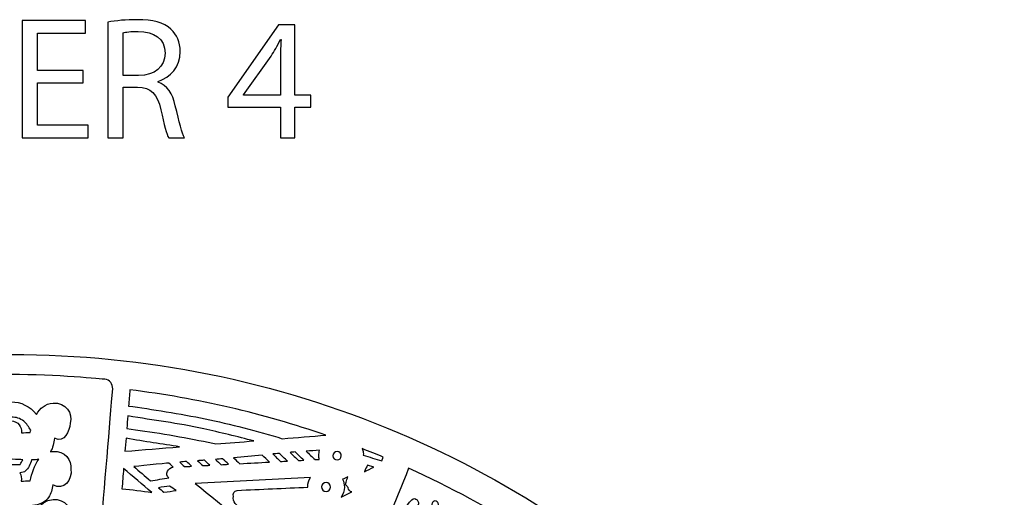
# Model space of a CAD drawing. Header units: millimetres. Extents: x -482 to 545, y -423 to 387.
# Tile 85 of 256: x -336 to -193, y -97 to -28. Entities that reach past the tile are written whole.
import ezdxf

# ---------------------------------------------------------------- set-up
doc = ezdxf.new("R2010")
doc.units = ezdxf.units.MM
doc.header["$MEASUREMENT"] = 0
doc.layers.add('Layer 1', color=7, linetype='Continuous')

msp = doc.modelspace()

# ---------------------------------------------------------------- linework, layer by layer
at = {"layer": 'Layer 1'}
for points, knots in [([(-327.0588, -36.8733), (-327.0588, -36.8733), (-333.7143, -36.8733), (-333.7143, -36.8733), (-333.7143, -36.8733), (-333.7143, -36.8733), (-333.7143, -43.0462), (-333.7143, -43.0462), (-333.7143, -43.0462), (-333.7143, -43.0462), (-326.2968, -43.0462), (-326.2968, -43.0462), (-326.2968, -43.0462), (-326.2968, -43.0462), (-326.2968, -44.9004), (-326.2968, -44.9004), (-326.2968, -44.9004), (-326.2968, -44.9004), (-335.9241, -44.9004), (-335.9241, -44.9004), (-335.9241, -44.9004), (-335.9241, -44.9004), (-335.9241, -27.7799), (-335.9241, -27.7799), (-335.9241, -27.7799), (-335.9241, -27.7799), (-326.6778, -27.7799), (-326.6778, -27.7799), (-326.6778, -27.7799), (-326.6778, -27.7799), (-326.6778, -29.6341), (-326.6778, -29.6341), (-326.6778, -29.6341), (-326.6778, -29.6341), (-333.7143, -29.6341), (-333.7143, -29.6341), (-333.7143, -29.6341), (-333.7143, -29.6341), (-333.7143, -35.0445), (-333.7143, -35.0445), (-333.7143, -35.0445), (-333.7143, -35.0445), (-327.0588, -35.0445), (-327.0588, -35.0445), (-327.0588, -35.0445), (-327.0588, -35.0445), (-327.0588, -36.8733), (-327.0588, -36.8733)], [0, 0, 0, 0, 0.07692308, 0.07692308, 0.07692308, 0.07692308, 0.15384615, 0.15384615, 0.15384615, 0.15384615, 0.23076923, 0.23076923, 0.23076923, 0.23076923, 0.30769231, 0.30769231, 0.30769231, 0.30769231, 0.38461538, 0.38461538, 0.38461538, 0.38461538, 0.46153846, 0.46153846, 0.46153846, 0.46153846, 0.53846154, 0.53846154, 0.53846154, 0.53846154, 0.61538462, 0.61538462, 0.61538462, 0.61538462, 0.69230769, 0.69230769, 0.69230769, 0.69230769, 0.76923077, 0.76923077, 0.76923077, 0.76923077, 0.84615385, 0.84615385, 0.84615385, 0.84615385, 1, 1, 1, 1]), ([(-323.4276, -28.0083), (-322.31, -27.7797), (-320.7098, -27.6527), (-319.1854, -27.6527), (-319.1854, -27.6527), (-316.8229, -27.6527), (-315.2989, -28.0841), (-314.2321, -29.0497), (-314.2321, -29.0497), (-313.3685, -29.8117), (-312.8859, -30.9801), (-312.8859, -32.3008), (-312.8859, -32.3008), (-312.8859, -34.5617), (-314.3083, -36.0607), (-316.1117, -36.6699), (-316.1117, -36.6699), (-316.1117, -36.6699), (-316.1117, -36.7465), (-316.1117, -36.7465), (-316.1117, -36.7465), (-314.7909, -37.2037), (-314.0035, -38.4229), (-313.5971, -40.2012), (-313.5971, -40.2012), (-313.0383, -42.5888), (-312.6319, -44.2402), (-312.2763, -44.9002), (-312.2763, -44.9002), (-312.2763, -44.9002), (-314.5623, -44.9002), (-314.5623, -44.9002), (-314.5623, -44.9002), (-314.8417, -44.418), (-315.2227, -42.9444), (-315.7056, -40.8112), (-315.7056, -40.8112), (-316.2133, -38.4483), (-317.128, -37.5596), (-319.1346, -37.4831), (-319.1346, -37.4831), (-319.1346, -37.4831), (-321.2178, -37.4831), (-321.2178, -37.4831), (-321.2178, -37.4831), (-321.2178, -37.4831), (-321.2178, -44.9002), (-321.2178, -44.9002), (-321.2178, -44.9002), (-321.2178, -44.9002), (-323.4276, -44.9002), (-323.4276, -44.9002), (-323.4276, -44.9002), (-323.4276, -44.9002), (-323.4276, -28.0083), (-323.4276, -28.0083)], [0, 0, 0, 0, 0.06666667, 0.06666667, 0.06666667, 0.06666667, 0.13333333, 0.13333333, 0.13333333, 0.13333333, 0.2, 0.2, 0.2, 0.2, 0.26666667, 0.26666667, 0.26666667, 0.26666667, 0.33333333, 0.33333333, 0.33333333, 0.33333333, 0.4, 0.4, 0.4, 0.4, 0.46666667, 0.46666667, 0.46666667, 0.46666667, 0.53333333, 0.53333333, 0.53333333, 0.53333333, 0.6, 0.6, 0.6, 0.6, 0.66666667, 0.66666667, 0.66666667, 0.66666667, 0.73333333, 0.73333333, 0.73333333, 0.73333333, 0.8, 0.8, 0.8, 0.8, 0.86666667, 0.86666667, 0.86666667, 0.86666667, 1, 1, 1, 1]), ([(-298.2559, -44.9004), (-298.2559, -44.9004), (-298.2559, -40.4046), (-298.2559, -40.4046), (-298.2559, -40.4046), (-298.2559, -40.4046), (-305.9277, -40.4046), (-305.9277, -40.4046), (-305.9277, -40.4046), (-305.9277, -40.4046), (-305.9277, -38.9311), (-305.9277, -38.9311), (-305.9277, -38.9311), (-305.9277, -38.9311), (-298.5607, -28.3891), (-298.5607, -28.3891), (-298.5607, -28.3891), (-298.5607, -28.3891), (-296.1473, -28.3891), (-296.1473, -28.3891), (-296.1473, -28.3891), (-296.1473, -28.3891), (-296.1473, -38.6517), (-296.1473, -38.6517), (-296.1473, -38.6517), (-296.1473, -38.6517), (-293.8359, -38.6517), (-293.8359, -38.6517), (-293.8359, -38.6517), (-293.8359, -38.6517), (-293.8359, -40.4046), (-293.8359, -40.4046), (-293.8359, -40.4046), (-293.8359, -40.4046), (-296.1473, -40.4046), (-296.1473, -40.4046), (-296.1473, -40.4046), (-296.1473, -40.4046), (-296.1473, -44.9004), (-296.1473, -44.9004), (-296.1473, -44.9004), (-296.1473, -44.9004), (-298.2559, -44.9004), (-298.2559, -44.9004)], [0, 0, 0, 0, 0.08333333, 0.08333333, 0.08333333, 0.08333333, 0.16666667, 0.16666667, 0.16666667, 0.16666667, 0.25, 0.25, 0.25, 0.25, 0.33333333, 0.33333333, 0.33333333, 0.33333333, 0.41666667, 0.41666667, 0.41666667, 0.41666667, 0.5, 0.5, 0.5, 0.5, 0.58333333, 0.58333333, 0.58333333, 0.58333333, 0.66666667, 0.66666667, 0.66666667, 0.66666667, 0.75, 0.75, 0.75, 0.75, 0.83333333, 0.83333333, 0.83333333, 0.83333333, 1, 1, 1, 1]), ([(-321.2178, -35.8067), (-321.2178, -35.8067), (-318.9568, -35.8067), (-318.9568, -35.8067), (-318.9568, -35.8067), (-316.5946, -35.8067), (-315.0957, -34.5109), (-315.0957, -32.5551), (-315.0957, -32.5551), (-315.0957, -30.3451), (-316.6962, -29.3799), (-319.033, -29.3545), (-319.033, -29.3545), (-320.1002, -29.3545), (-320.8622, -29.4561), (-321.2178, -29.5577), (-321.2178, -29.5577), (-321.2178, -29.5577), (-321.2178, -35.8067), (-321.2178, -35.8067)], [0, 0, 0, 0, 0.16666667, 0.16666667, 0.16666667, 0.16666667, 0.33333333, 0.33333333, 0.33333333, 0.33333333, 0.5, 0.5, 0.5, 0.5, 0.66666667, 0.66666667, 0.66666667, 0.66666667, 1, 1, 1, 1]), ([(-298.2559, -38.6517), (-298.2559, -38.6517), (-298.2559, -33.1395), (-298.2559, -33.1395), (-298.2559, -33.1395), (-298.2559, -32.2756), (-298.2305, -31.4124), (-298.1797, -30.5481), (-298.1797, -30.5481), (-298.1797, -30.5481), (-298.2559, -30.5481), (-298.2559, -30.5481), (-298.2559, -30.5481), (-298.7639, -31.5137), (-299.1706, -32.2248), (-299.6278, -32.9868), (-299.6278, -32.9868), (-299.6278, -32.9868), (-303.6668, -38.6005), (-303.6668, -38.6005), (-303.6668, -38.6005), (-303.6668, -38.6005), (-303.6668, -38.6517), (-303.6668, -38.6517), (-303.6668, -38.6517), (-303.6668, -38.6517), (-298.2559, -38.6517), (-298.2559, -38.6517)], [0, 0, 0, 0, 0.125, 0.125, 0.125, 0.125, 0.25, 0.25, 0.25, 0.25, 0.375, 0.375, 0.375, 0.375, 0.5, 0.5, 0.5, 0.5, 0.625, 0.625, 0.625, 0.625, 0.75, 0.75, 0.75, 0.75, 1, 1, 1, 1]), ([(-204.0877, -164.9185), (-211.3799, -147.6772), (-221.82, -132.1927), (-235.1166, -118.8958), (-235.1166, -118.8958), (-248.4135, -105.5989), (-263.898, -95.1591), (-281.1393, -87.8665), (-281.1393, -87.8665), (-298.9902, -80.3164), (-317.9523, -76.488), (-337.498, -76.488), (-337.498, -76.488), (-357.0444, -76.488), (-376.0062, -80.3164), (-393.8567, -87.8665), (-393.8567, -87.8665), (-411.0984, -95.1591), (-426.5825, -105.5989), (-439.8797, -118.8958), (-439.8797, -118.8958), (-453.1766, -132.1927), (-463.6164, -147.6772), (-470.9087, -164.9185), (-470.9087, -164.9185), (-478.4592, -182.7694), (-482.2875, -201.7312), (-482.2875, -221.2772), (-482.2875, -221.2772), (-482.2875, -240.8236), (-478.4592, -259.7854), (-470.9087, -277.6359), (-470.9087, -277.6359), (-463.6164, -294.8776), (-453.1766, -310.3617), (-439.8797, -323.659), (-439.8797, -323.659), (-428.2667, -335.2717), (-414.9842, -344.7025), (-400.3214, -351.7633), (-400.3214, -351.7633), (-400.3214, -351.7637), (-400.3217, -351.7644), (-400.3217, -351.7648), (-400.3217, -351.7648), (-400.2984, -351.7757), (-400.2752, -351.7863), (-400.2522, -351.7972), (-400.2522, -351.7972), (-400.2201, -351.8127), (-400.1887, -351.829), (-400.1566, -351.8445), (-400.1566, -351.8445), (-400.1566, -351.8445), (-400.1559, -351.8431), (-400.1559, -351.8431), (-400.1559, -351.8431), (-399.6303, -352.0957), (-399.1039, -352.3468), (-398.5744, -352.5931), (-398.5744, -352.5931), (-398.742, -352.7423), (-398.9141, -352.863), (-399.0485, -352.9335), (-399.0485, -352.9335), (-399.9792, -353.4246), (-398.4344, -354.5168), (-397.272, -354.0335), (-397.272, -354.0335), (-396.9559, -353.9022), (-396.6962, -353.7361), (-396.4743, -353.5481), (-396.4743, -353.5481), (-396.0951, -353.7174), (-395.7159, -353.8864), (-395.3352, -354.0525), (-395.3352, -354.0525), (-395.4929, -354.1809), (-395.6538, -354.3002), (-395.8167, -354.4057), (-395.8167, -354.4057), (-397.103, -355.2375), (-395.925, -356.4602), (-394.6325, -355.6238), (-394.6325, -355.6238), (-394.2282, -355.3627), (-393.8606, -355.0999), (-393.529, -354.8248), (-393.529, -354.8248), (-393.0862, -355.0107), (-392.6428, -355.1948), (-392.1987, -355.3765), (-392.1987, -355.3765), (-393.5089, -356.1318), (-392.8319, -357.7863), (-391.2483, -356.9947), (-391.2483, -356.9947), (-390.7815, -356.7612), (-390.3956, -356.505), (-390.0693, -356.2253), (-390.0693, -356.2253), (-389.6731, -356.3802), (-389.2762, -356.5329), (-388.879, -356.6839), (-388.879, -356.6839), (-388.9933, -356.7809), (-389.1108, -356.8747), (-389.235, -356.9608), (-389.235, -356.9608), (-390.7237, -357.9927), (-390.2175, -359.3188), (-388.7961, -358.7406), (-388.7961, -358.7406), (-388.0214, -358.4256), (-387.3508, -357.9899), (-386.787, -357.4614), (-386.787, -357.4614), (-385.6024, -357.8907), (-384.4136, -358.3046), (-383.2201, -358.7021), (-383.2201, -358.7021), (-382.735, -359.7185), (-382.0242, -360.5884), (-380.9877, -361.174), (-380.9877, -361.174), (-379.4352, -362.0511), (-377.5171, -362.2327), (-375.7772, -362.4359), (-375.7772, -362.4359), (-373.7868, -362.6684), (-372.3189, -362.7869), (-370.3935, -362.7136), (-370.3935, -362.7136), (-370.5286, -362.825), (-370.6669, -362.9386), (-370.8133, -363.0582), (-370.8133, -363.0582), (-371.2017, -363.3754), (-370.978, -363.8643), (-370.2845, -363.5934), (-370.2845, -363.5934), (-369.3507, -363.2293), (-368.4867, -362.831), (-367.6735, -362.3724), (-367.6735, -362.3724), (-366.8498, -362.5453), (-365.9742, -362.5873), (-365.1237, -362.5689), (-365.1237, -362.5689), (-365.8416, -363.115), (-366.6639, -363.5976), (-367.6492, -363.9889), (-367.6492, -363.9889), (-368.1015, -364.1688), (-367.9565, -364.6327), (-367.5264, -364.5748), (-367.5264, -364.5748), (-366.5044, -364.4369), (-365.4955, -364.1914), (-364.5384, -363.8407), (-364.5384, -363.8407), (-363.7729, -364.0121), (-362.9594, -364.0672), (-362.16, -364.0619), (-362.16, -364.0619), (-362.6994, -364.3282), (-363.3397, -364.5914), (-364.1288, -364.8722), (-364.1288, -364.8722), (-364.4386, -364.99), (-364.3469, -365.4963), (-363.9909, -365.4501), (-363.9909, -365.4501), (-362.1988, -365.2179), (-360.4818, -365.1432), (-358.974, -364.4849), (-358.974, -364.4849), (-358.5197, -364.553), (-358.0642, -364.6172), (-357.6091, -364.6803), (-357.6091, -364.6803), (-357.9125, -364.9357), (-358.2195, -365.1781), (-358.5239, -365.4039), (-358.5239, -365.4039), (-358.997, -365.7545), (-358.8654, -366.4975), (-358.1916, -366.5384), (-358.1916, -366.5384), (-356.7777, -366.6234), (-349.7898, -367.8909), (-346.3037, -367.9234), (-346.3037, -367.9234), (-346.3058, -368.2257), (-346.0126, -368.5189), (-345.7057, -368.2966), (-345.7057, -368.2966), (-345.2774, -368.0003), (-344.8947, -367.6994), (-344.5377, -367.3903), (-344.5377, -367.3903), (-344.3197, -367.408), (-344.1016, -367.427), (-343.8833, -367.4433), (-343.8833, -367.4433), (-343.9835, -367.536), (-344.0844, -367.6288), (-344.1895, -367.7227), (-344.1895, -367.7227), (-344.5909, -368.0821), (-343.9986, -368.6706), (-343.5989, -368.3132), (-343.5989, -368.3132), (-343.3008, -368.0465), (-343.0232, -367.7837), (-342.7597, -367.5177), (-342.7597, -367.5177), (-342.53, -367.5318), (-342.3011, -367.5452), (-342.0714, -367.5576), (-342.0714, -367.5576), (-342.1744, -367.65), (-342.281, -367.7389), (-342.3921, -367.825), (-342.3921, -367.825), (-342.8165, -368.1538), (-342.2213, -368.7404), (-341.8015, -368.4155), (-341.8015, -368.4155), (-341.49, -368.1742), (-341.2106, -367.9029), (-340.957, -367.6119), (-340.957, -367.6119), (-340.8208, -367.6172), (-340.6843, -367.6211), (-340.5481, -367.6264), (-340.5481, -367.6264), (-340.6109, -367.705), (-340.6744, -367.784), (-340.7411, -367.861), (-340.7411, -367.861), (-341.0914, -368.2656), (-340.503, -368.8583), (-340.1505, -368.4511), (-340.1505, -368.4511), (-339.9332, -368.2003), (-339.7438, -367.9354), (-339.5734, -367.6613), (-339.5734, -367.6613), (-338.187, -367.698), (-336.8002, -367.7029), (-335.4138, -367.6754), (-335.4138, -367.6754), (-335.2455, -367.9446), (-335.0596, -368.2046), (-334.8458, -368.4511), (-334.8458, -368.4511), (-334.4934, -368.8583), (-333.905, -368.2656), (-334.2553, -367.861), (-334.2553, -367.861), (-334.3166, -367.79), (-334.3745, -367.7174), (-334.4324, -367.6451), (-334.4324, -367.6451), (-334.2955, -367.6412), (-334.1586, -367.6369), (-334.0217, -367.632), (-334.0217, -367.632), (-333.7727, -367.9156), (-333.4989, -368.1799), (-333.1948, -368.4155), (-333.1948, -368.4155), (-332.775, -368.7404), (-332.1799, -368.1538), (-332.6043, -367.825), (-332.6043, -367.825), (-332.7034, -367.7481), (-332.7986, -367.668), (-332.8914, -367.5858), (-332.8914, -367.5858), (-332.6632, -367.5748), (-332.4353, -367.5607), (-332.207, -367.548), (-332.207, -367.548), (-331.9527, -367.8038), (-331.6842, -368.0564), (-331.3971, -368.3132), (-331.3971, -368.3132), (-330.9977, -368.6706), (-330.405, -368.0821), (-330.8069, -367.7227), (-330.8069, -367.7227), (-330.8979, -367.6415), (-330.9847, -367.5607), (-331.0718, -367.4807), (-331.0718, -367.4807), (-330.8531, -367.4655), (-330.6343, -367.4457), (-330.4153, -367.4288), (-330.4153, -367.4288), (-330.0706, -367.7244), (-329.7013, -368.0126), (-329.2906, -368.2966), (-329.2906, -368.2966), (-328.9837, -368.5189), (-328.6905, -368.2257), (-328.6923, -367.9234), (-328.6923, -367.9234), (-325.2065, -367.8909), (-318.2187, -366.6234), (-316.8048, -366.5384), (-316.8048, -366.5384), (-316.1306, -366.4975), (-315.9994, -365.7545), (-316.4724, -365.4039), (-316.4724, -365.4039), (-316.7769, -365.1781), (-317.0838, -364.9357), (-317.3872, -364.6803), (-317.3872, -364.6803), (-316.9318, -364.6172), (-316.4767, -364.553), (-316.0223, -364.4849), (-316.0223, -364.4849), (-314.5142, -365.1432), (-312.7976, -365.2179), (-311.0051, -365.4501), (-311.0051, -365.4501), (-310.6495, -365.4963), (-310.5578, -364.99), (-310.8675, -364.8722), (-310.8675, -364.8722), (-311.6567, -364.5914), (-312.297, -364.3282), (-312.836, -364.0619), (-312.836, -364.0619), (-312.037, -364.0672), (-311.2231, -364.0121), (-310.4579, -363.8407), (-310.4579, -363.8407), (-309.5008, -364.1914), (-308.4919, -364.4369), (-307.4699, -364.5748), (-307.4699, -364.5748), (-307.0399, -364.6327), (-306.8945, -364.1688), (-307.3471, -363.9889), (-307.3471, -363.9889), (-308.3324, -363.5976), (-309.1548, -363.115), (-309.8727, -362.5689), (-309.8727, -362.5689), (-309.0218, -362.5873), (-308.1465, -362.5453), (-307.3228, -362.3724), (-307.3228, -362.3724), (-306.5096, -362.831), (-305.6453, -363.2293), (-304.7119, -363.5934), (-304.7119, -363.5934), (-304.018, -363.8643), (-303.7943, -363.3754), (-304.1831, -363.0582), (-304.1831, -363.0582), (-304.3291, -362.9386), (-304.4678, -362.825), (-304.6029, -362.7136), (-304.6029, -362.7136), (-302.6774, -362.7869), (-301.2095, -362.6684), (-299.2191, -362.4359), (-299.2191, -362.4359), (-297.4792, -362.2327), (-295.5608, -362.0511), (-294.0083, -361.174), (-294.0083, -361.174), (-292.9721, -360.5884), (-292.2609, -359.7185), (-291.7759, -358.7021), (-291.7759, -358.7021), (-290.5828, -358.3046), (-289.3936, -357.8907), (-288.2093, -357.4614), (-288.2093, -357.4614), (-287.6452, -357.9899), (-286.9749, -358.4256), (-286.2002, -358.7406), (-286.2002, -358.7406), (-284.7785, -359.3188), (-284.2726, -357.9927), (-285.7617, -356.9608), (-285.7617, -356.9608), (-285.8855, -356.8747), (-286.003, -356.7809), (-286.117, -356.6839), (-286.117, -356.6839), (-285.7197, -356.5329), (-285.3229, -356.3802), (-284.9267, -356.2253), (-284.9267, -356.2253), (-284.6004, -356.505), (-284.2148, -356.7612), (-283.7481, -356.9947), (-283.7481, -356.9947), (-282.1641, -357.7863), (-281.4871, -356.1318), (-282.7977, -355.3765), (-282.7977, -355.3765), (-282.3532, -355.1948), (-281.9104, -355.0107), (-281.4674, -354.8248), (-281.4674, -354.8248), (-281.1354, -355.0999), (-280.7678, -355.3627), (-280.3639, -355.6238), (-280.3639, -355.6238), (-279.0709, -356.4602), (-277.8934, -355.2375), (-279.1792, -354.4057), (-279.1792, -354.4057), (-279.3422, -354.3002), (-279.5034, -354.1809), (-279.6615, -354.0525), (-279.6615, -354.0525), (-279.2801, -353.8864), (-278.9009, -353.7174), (-278.522, -353.5481), (-278.522, -353.5481), (-278.2998, -353.7361), (-278.0401, -353.9022), (-277.7244, -354.0335), (-277.7244, -354.0335), (-276.5616, -354.5168), (-275.0168, -353.4246), (-275.9478, -352.9335), (-275.9478, -352.9335), (-276.0819, -352.863), (-276.254, -352.7423), (-276.4219, -352.5931), (-276.4219, -352.5931), (-261.0652, -345.4479), (-247.1894, -335.7314), (-235.1166, -323.659), (-235.1166, -323.659), (-221.82, -310.3617), (-211.3799, -294.8776), (-204.0877, -277.6359), (-204.0877, -277.6359), (-196.5372, -259.7854), (-192.7088, -240.8236), (-192.7088, -221.2772), (-192.7088, -221.2772), (-192.7088, -201.7312), (-196.5372, -182.7694), (-204.0877, -164.9185)], [0, 0, 0, 0, 0.00869565, 0.00869565, 0.00869565, 0.00869565, 0.0173913, 0.0173913, 0.0173913, 0.0173913, 0.02608696, 0.02608696, 0.02608696, 0.02608696, 0.03478261, 0.03478261, 0.03478261, 0.03478261, 0.04347826, 0.04347826, 0.04347826, 0.04347826, 0.05217391, 0.05217391, 0.05217391, 0.05217391, 0.06086957, 0.06086957, 0.06086957, 0.06086957, 0.06956522, 0.06956522, 0.06956522, 0.06956522, 0.07826087, 0.07826087, 0.07826087, 0.07826087, 0.08695652, 0.08695652, 0.08695652, 0.08695652, 0.09565217, 0.09565217, 0.09565217, 0.09565217, 0.10434783, 0.10434783, 0.10434783, 0.10434783, 0.11304348, 0.11304348, 0.11304348, 0.11304348, 0.12173913, 0.12173913, 0.12173913, 0.12173913, 0.13043478, 0.13043478, 0.13043478, 0.13043478, 0.13913043, 0.13913043, 0.13913043, 0.13913043, 0.14782609, 0.14782609, 0.14782609, 0.14782609, 0.15652174, 0.15652174, 0.15652174, 0.15652174, 0.16521739, 0.16521739, 0.16521739, 0.16521739, 0.17391304, 0.17391304, 0.17391304, 0.17391304, 0.1826087, 0.1826087, 0.1826087, 0.1826087, 0.19130435, 0.19130435, 0.19130435, 0.19130435, 0.2, 0.2, 0.2, 0.2, 0.20869565, 0.20869565, 0.20869565, 0.20869565, 0.2173913, 0.2173913, 0.2173913, 0.2173913, 0.22608696, 0.22608696, 0.22608696, 0.22608696, 0.23478261, 0.23478261, 0.23478261, 0.23478261, 0.24347826, 0.24347826, 0.24347826, 0.24347826, 0.25217391, 0.25217391, 0.25217391, 0.25217391, 0.26086957, 0.26086957, 0.26086957, 0.26086957, 0.26956522, 0.26956522, 0.26956522, 0.26956522, 0.27826087, 0.27826087, 0.27826087, 0.27826087, 0.28695652, 0.28695652, 0.28695652, 0.28695652, 0.29565217, 0.29565217, 0.29565217, 0.29565217, 0.30434783, 0.30434783, 0.30434783, 0.30434783, 0.31304348, 0.31304348, 0.31304348, 0.31304348, 0.32173913, 0.32173913, 0.32173913, 0.32173913, 0.33043478, 0.33043478, 0.33043478, 0.33043478, 0.33913043, 0.33913043, 0.33913043, 0.33913043, 0.34782609, 0.34782609, 0.34782609, 0.34782609, 0.35652174, 0.35652174, 0.35652174, 0.35652174, 0.36521739, 0.36521739, 0.36521739, 0.36521739, 0.37391304, 0.37391304, 0.37391304, 0.37391304, 0.3826087, 0.3826087, 0.3826087, 0.3826087, 0.39130435, 0.39130435, 0.39130435, 0.39130435, 0.4, 0.4, 0.4, 0.4, 0.40869565, 0.40869565, 0.40869565, 0.40869565, 0.4173913, 0.4173913, 0.4173913, 0.4173913, 0.42608696, 0.42608696, 0.42608696, 0.42608696, 0.43478261, 0.43478261, 0.43478261, 0.43478261, 0.44347826, 0.44347826, 0.44347826, 0.44347826, 0.45217391, 0.45217391, 0.45217391, 0.45217391, 0.46086957, 0.46086957, 0.46086957, 0.46086957, 0.46956522, 0.46956522, 0.46956522, 0.46956522, 0.47826087, 0.47826087, 0.47826087, 0.47826087, 0.48695652, 0.48695652, 0.48695652, 0.48695652, 0.49565217, 0.49565217, 0.49565217, 0.49565217, 0.50434783, 0.50434783, 0.50434783, 0.50434783, 0.51304348, 0.51304348, 0.51304348, 0.51304348, 0.52173913, 0.52173913, 0.52173913, 0.52173913, 0.53043478, 0.53043478, 0.53043478, 0.53043478, 0.53913043, 0.53913043, 0.53913043, 0.53913043, 0.54782609, 0.54782609, 0.54782609, 0.54782609, 0.55652174, 0.55652174, 0.55652174, 0.55652174, 0.56521739, 0.56521739, 0.56521739, 0.56521739, 0.57391304, 0.57391304, 0.57391304, 0.57391304, 0.5826087, 0.5826087, 0.5826087, 0.5826087, 0.59130435, 0.59130435, 0.59130435, 0.59130435, 0.6, 0.6, 0.6, 0.6, 0.60869565, 0.60869565, 0.60869565, 0.60869565, 0.6173913, 0.6173913, 0.6173913, 0.6173913, 0.62608696, 0.62608696, 0.62608696, 0.62608696, 0.63478261, 0.63478261, 0.63478261, 0.63478261, 0.64347826, 0.64347826, 0.64347826, 0.64347826, 0.65217391, 0.65217391, 0.65217391, 0.65217391, 0.66086957, 0.66086957, 0.66086957, 0.66086957, 0.66956522, 0.66956522, 0.66956522, 0.66956522, 0.67826087, 0.67826087, 0.67826087, 0.67826087, 0.68695652, 0.68695652, 0.68695652, 0.68695652, 0.69565217, 0.69565217, 0.69565217, 0.69565217, 0.70434783, 0.70434783, 0.70434783, 0.70434783, 0.71304348, 0.71304348, 0.71304348, 0.71304348, 0.72173913, 0.72173913, 0.72173913, 0.72173913, 0.73043478, 0.73043478, 0.73043478, 0.73043478, 0.73913043, 0.73913043, 0.73913043, 0.73913043, 0.74782609, 0.74782609, 0.74782609, 0.74782609, 0.75652174, 0.75652174, 0.75652174, 0.75652174, 0.76521739, 0.76521739, 0.76521739, 0.76521739, 0.77391304, 0.77391304, 0.77391304, 0.77391304, 0.7826087, 0.7826087, 0.7826087, 0.7826087, 0.79130435, 0.79130435, 0.79130435, 0.79130435, 0.8, 0.8, 0.8, 0.8, 0.80869565, 0.80869565, 0.80869565, 0.80869565, 0.8173913, 0.8173913, 0.8173913, 0.8173913, 0.82608696, 0.82608696, 0.82608696, 0.82608696, 0.83478261, 0.83478261, 0.83478261, 0.83478261, 0.84347826, 0.84347826, 0.84347826, 0.84347826, 0.85217391, 0.85217391, 0.85217391, 0.85217391, 0.86086957, 0.86086957, 0.86086957, 0.86086957, 0.86956522, 0.86956522, 0.86956522, 0.86956522, 0.87826087, 0.87826087, 0.87826087, 0.87826087, 0.88695652, 0.88695652, 0.88695652, 0.88695652, 0.89565217, 0.89565217, 0.89565217, 0.89565217, 0.90434783, 0.90434783, 0.90434783, 0.90434783, 0.91304348, 0.91304348, 0.91304348, 0.91304348, 0.92173913, 0.92173913, 0.92173913, 0.92173913, 0.93043478, 0.93043478, 0.93043478, 0.93043478, 0.93913043, 0.93913043, 0.93913043, 0.93913043, 0.94782609, 0.94782609, 0.94782609, 0.94782609, 0.95652174, 0.95652174, 0.95652174, 0.95652174, 0.96521739, 0.96521739, 0.96521739, 0.96521739, 0.97391304, 0.97391304, 0.97391304, 0.97391304, 0.9826087, 0.9826087, 0.9826087, 0.9826087, 1, 1, 1, 1]), ([(-351.2373, -80.1139), (-350.9473, -80.0849), (-344.2876, -79.4062), (-337.5961, -79.403), (-337.5961, -79.403), (-330.9049, -79.3999), (-324.182, -80.0726), (-323.8815, -80.1022), (-323.8815, -80.1022), (-323.1854, -80.1707), (-322.6746, -80.7863), (-322.73, -81.483), (-322.73, -81.483), (-323.0923, -86.049), (-323.9647, -96.2789), (-324.5147, -103.0402), (-324.5147, -103.0402), (-324.5722, -103.7496), (-325.1949, -104.2714), (-325.9043, -104.2132), (-325.9043, -104.2132), (-327.7539, -104.0622), (-329.6106, -103.949), (-331.4729, -103.8699), (-331.4729, -103.8699), (-331.3717, -103.4346), (-331.2817, -102.9947), (-331.1889, -102.5562), (-331.1889, -102.5562), (-329.8826, -103.0388), (-328.8232, -101.6104), (-328.8772, -100.4074), (-328.8772, -100.4074), (-328.5448, -98.9818), (-329.691, -97.5065), (-331.4274, -97.6325), (-331.4274, -97.6325), (-333.6442, -97.7926), (-334.3156, -100.043), (-334.7798, -101.9173), (-334.7798, -101.9173), (-335.2233, -101.9321), (-335.666, -101.9431), (-336.1088, -101.9508), (-336.1088, -101.9508), (-335.9983, -101.5705), (-336.0177, -101.1483), (-336.168, -100.7835), (-336.168, -100.7835), (-335.8989, -100.7658), (-335.6353, -100.6992), (-335.4402, -100.5291), (-335.4402, -100.5291), (-334.9326, -100.0885), (-334.6363, -99.3075), (-334.4362, -98.5299), (-334.4362, -98.5299), (-333.5172, -98.4086), (-332.6247, -98.1302), (-332.0892, -97.333), (-332.0892, -97.333), (-331.7181, -96.7809), (-331.5618, -96.1367), (-331.438, -95.4908), (-331.438, -95.4908), (-329.9344, -96.4782), (-328.5374, -94.6942), (-328.844, -93.2312), (-328.844, -93.2312), (-328.6394, -91.8628), (-329.7619, -90.5102), (-331.4274, -90.6305), (-331.4274, -90.6305), (-331.565, -90.6404), (-331.6969, -90.6588), (-331.8229, -90.6842), (-331.8229, -90.6842), (-331.4285, -90.1017), (-331.329, -89.3803), (-331.1967, -88.7044), (-331.1967, -88.7044), (-329.7834, -89.4187), (-328.9992, -87.6693), (-328.9195, -86.5094), (-328.9195, -86.5094), (-328.4619, -85.0379), (-329.6279, -83.4487), (-331.4274, -83.5789), (-331.4274, -83.5789), (-332.6004, -83.6639), (-333.3384, -84.3359), (-333.8439, -85.226), (-333.8439, -85.226), (-335.7193, -82.7908), (-339.3197, -82.7604), (-341.1563, -85.2094), (-341.1563, -85.2094), (-341.6622, -84.3278), (-342.3981, -83.6632), (-343.564, -83.5789), (-343.564, -83.5789), (-344.9959, -83.4755), (-346.0271, -84.4612), (-346.158, -85.6094), (-346.158, -85.6094), (-346.6868, -87.2308), (-345.2813, -89.7257), (-343.3576, -88.8328), (-343.3576, -88.8328), (-343.1922, -89.5225), (-343.0645, -90.2562), (-342.6503, -90.8486), (-342.6503, -90.8486), (-342.923, -90.7343), (-343.2232, -90.6552), (-343.564, -90.6305), (-343.564, -90.6305), (-345.3798, -90.4993), (-346.5499, -92.1189), (-346.0585, -93.6009), (-346.0585, -93.6009), (-346.2028, -94.8935), (-344.8001, -96.0919), (-343.6099, -95.3571), (-343.6099, -95.3571), (-343.5005, -96.2898), (-343.2694, -97.3174), (-342.4789, -97.9232), (-342.4789, -97.9232), (-342.7932, -97.7648), (-343.1516, -97.6621), (-343.564, -97.6325), (-343.564, -97.6325), (-345.2651, -97.5093), (-346.4, -98.9233), (-346.1326, -100.321), (-346.1326, -100.321), (-346.0775, -101.6076), (-344.9751, -103.1894), (-343.5439, -102.5012), (-343.5439, -102.5012), (-343.4303, -102.9502), (-343.371, -103.4191), (-343.2292, -103.8597), (-343.2292, -103.8597), (-345.1924, -103.9391), (-347.1493, -104.0558), (-349.0984, -104.2153), (-349.0984, -104.2153), (-349.8064, -104.2732), (-350.4284, -103.7532), (-350.488, -103.0451), (-350.488, -103.0451), (-351.0514, -96.3406), (-351.9862, -86.1947), (-352.3863, -81.5024), (-352.3863, -81.5024), (-352.4459, -80.8039), (-351.9351, -80.183), (-351.2373, -80.1139)], [0, 0, 0, 0, 0.02439024, 0.02439024, 0.02439024, 0.02439024, 0.04878049, 0.04878049, 0.04878049, 0.04878049, 0.07317073, 0.07317073, 0.07317073, 0.07317073, 0.09756098, 0.09756098, 0.09756098, 0.09756098, 0.12195122, 0.12195122, 0.12195122, 0.12195122, 0.14634146, 0.14634146, 0.14634146, 0.14634146, 0.17073171, 0.17073171, 0.17073171, 0.17073171, 0.19512195, 0.19512195, 0.19512195, 0.19512195, 0.2195122, 0.2195122, 0.2195122, 0.2195122, 0.24390244, 0.24390244, 0.24390244, 0.24390244, 0.26829268, 0.26829268, 0.26829268, 0.26829268, 0.29268293, 0.29268293, 0.29268293, 0.29268293, 0.31707317, 0.31707317, 0.31707317, 0.31707317, 0.34146341, 0.34146341, 0.34146341, 0.34146341, 0.36585366, 0.36585366, 0.36585366, 0.36585366, 0.3902439, 0.3902439, 0.3902439, 0.3902439, 0.41463415, 0.41463415, 0.41463415, 0.41463415, 0.43902439, 0.43902439, 0.43902439, 0.43902439, 0.46341463, 0.46341463, 0.46341463, 0.46341463, 0.48780488, 0.48780488, 0.48780488, 0.48780488, 0.51219512, 0.51219512, 0.51219512, 0.51219512, 0.53658537, 0.53658537, 0.53658537, 0.53658537, 0.56097561, 0.56097561, 0.56097561, 0.56097561, 0.58536585, 0.58536585, 0.58536585, 0.58536585, 0.6097561, 0.6097561, 0.6097561, 0.6097561, 0.63414634, 0.63414634, 0.63414634, 0.63414634, 0.65853659, 0.65853659, 0.65853659, 0.65853659, 0.68292683, 0.68292683, 0.68292683, 0.68292683, 0.70731707, 0.70731707, 0.70731707, 0.70731707, 0.73170732, 0.73170732, 0.73170732, 0.73170732, 0.75609756, 0.75609756, 0.75609756, 0.75609756, 0.7804878, 0.7804878, 0.7804878, 0.7804878, 0.80487805, 0.80487805, 0.80487805, 0.80487805, 0.82926829, 0.82926829, 0.82926829, 0.82926829, 0.85365854, 0.85365854, 0.85365854, 0.85365854, 0.87804878, 0.87804878, 0.87804878, 0.87804878, 0.90243902, 0.90243902, 0.90243902, 0.90243902, 0.92682927, 0.92682927, 0.92682927, 0.92682927, 0.95121951, 0.95121951, 0.95121951, 0.95121951, 1, 1, 1, 1]), ([(-320.2175, -81.6389), (-310.3401, -82.8543), (-300.7745, -85.094), (-291.6344, -88.2542), (-291.6344, -88.2542), (-293.7567, -88.4232), (-295.8752, -88.5922), (-297.9936, -88.7612), (-297.9936, -88.7612), (-301.5425, -87.6552), (-305.6348, -86.618), (-309.2507, -85.8702), (-309.2507, -85.8702), (-312.8466, -85.1261), (-317.0969, -84.4587), (-320.4087, -84.0022), (-320.4087, -84.0022), (-320.3424, -83.177), (-320.2782, -82.3819), (-320.2175, -81.6389)], [0, 0, 0, 0, 0.16666667, 0.16666667, 0.16666667, 0.16666667, 0.33333333, 0.33333333, 0.33333333, 0.33333333, 0.5, 0.5, 0.5, 0.5, 0.66666667, 0.66666667, 0.66666667, 0.66666667, 1, 1, 1, 1]), ([(-334.7798, -87.8637), (-335.2011, -87.8782), (-335.6219, -87.8884), (-336.0428, -87.8958), (-336.0428, -87.8958), (-335.9758, -87.065), (-336.4792, -86.1792), (-337.5537, -86.1792), (-337.5537, -86.1792), (-338.6262, -86.1792), (-339.1303, -87.0629), (-339.0654, -87.8926), (-339.0654, -87.8926), (-339.4471, -87.8856), (-339.8291, -87.8768), (-340.2116, -87.8637), (-340.2116, -87.8637), (-340.2539, -87.6926), (-340.3008, -87.5166), (-340.3477, -87.3409), (-340.3477, -87.3409), (-339.6471, -86.4395), (-338.6212, -85.7153), (-337.4814, -85.6356), (-337.4814, -85.6356), (-336.8443, -85.5908), (-336.2107, -85.8074), (-335.7034, -86.2201), (-335.7034, -86.2201), (-335.2741, -86.5687), (-334.977, -87.0378), (-334.6881, -87.5116), (-334.6881, -87.5116), (-334.7188, -87.6291), (-334.7513, -87.7483), (-334.7798, -87.8637)], [0, 0, 0, 0, 0.1, 0.1, 0.1, 0.1, 0.2, 0.2, 0.2, 0.2, 0.3, 0.3, 0.3, 0.3, 0.4, 0.4, 0.4, 0.4, 0.5, 0.5, 0.5, 0.5, 0.6, 0.6, 0.6, 0.6, 0.7, 0.7, 0.7, 0.7, 0.8, 0.8, 0.8, 0.8, 1, 1, 1, 1]), ([(-320.5251, -85.444), (-316.615, -86.1199), (-313.374, -86.4558), (-309.449, -87.3328), (-309.449, -87.3328), (-307.151, -87.8464), (-304.5097, -88.4719), (-302.1627, -89.0942), (-302.1627, -89.0942), (-303.9993, -89.2409), (-305.8365, -89.3877), (-307.6731, -89.5348), (-307.6731, -89.5348), (-308.2841, -89.3983), (-308.8895, -89.266), (-309.4793, -89.1439), (-309.4793, -89.1439), (-313.0872, -88.3978), (-317.3544, -87.7279), (-320.6719, -87.2717), (-320.6719, -87.2717), (-320.6218, -86.6516), (-320.5731, -86.0423), (-320.5251, -85.444)], [0, 0, 0, 0, 0.14285714, 0.14285714, 0.14285714, 0.14285714, 0.28571429, 0.28571429, 0.28571429, 0.28571429, 0.42857143, 0.42857143, 0.42857143, 0.42857143, 0.57142857, 0.57142857, 0.57142857, 0.57142857, 0.71428571, 0.71428571, 0.71428571, 0.71428571, 1, 1, 1, 1]), ([(-320.7869, -88.7114), (-318.0049, -89.1933), (-315.5566, -89.5066), (-312.969, -89.9585), (-312.969, -89.9585), (-315.6226, -90.1709), (-318.2776, -90.3836), (-320.9375, -90.5963), (-320.9375, -90.5963), (-320.8871, -89.9652), (-320.837, -89.3365), (-320.7869, -88.7114)], [0, 0, 0, 0, 0.25, 0.25, 0.25, 0.25, 0.5, 0.5, 0.5, 0.5, 1, 1, 1, 1]), ([(-283.2842, -91.4447), (-283.2842, -91.4447), (-283.4997, -92.0152), (-283.4997, -92.0152), (-283.4997, -92.0152), (-284.3936, -91.7312), (-285.2872, -91.4472), (-286.1805, -91.1636), (-286.1805, -91.1636), (-286.1745, -91.0345), (-286.1752, -90.9036), (-286.1903, -90.772), (-286.1903, -90.772), (-286.2133, -90.5755), (-286.2605, -90.3899), (-286.3272, -90.2157), (-286.3272, -90.2157), (-285.3077, -90.6154), (-284.292, -91.0221), (-283.2842, -91.4447)], [0, 0, 0, 0, 0.16666667, 0.16666667, 0.16666667, 0.16666667, 0.33333333, 0.33333333, 0.33333333, 0.33333333, 0.5, 0.5, 0.5, 0.5, 0.66666667, 0.66666667, 0.66666667, 0.66666667, 1, 1, 1, 1]), ([(-338.7267, -92.5077), (-338.8805, -92.278), (-339.0111, -92.0381), (-339.1331, -91.7951), (-339.1331, -91.7951), (-339.0679, -91.7908), (-339.0029, -91.7869), (-338.9377, -91.7831), (-338.9377, -91.7831), (-338.2589, -91.7386), (-337.5805, -91.7605), (-336.9011, -91.7855), (-336.9011, -91.7855), (-336.5529, -91.7989), (-336.2047, -91.8141), (-335.8562, -91.8275), (-335.8562, -91.8275), (-335.9578, -92.0663), (-336.0738, -92.2992), (-336.2128, -92.5214), (-336.2128, -92.5214), (-337.0507, -92.5172), (-337.8889, -92.5126), (-338.7267, -92.5077)], [0, 0, 0, 0, 0.14285714, 0.14285714, 0.14285714, 0.14285714, 0.28571429, 0.28571429, 0.28571429, 0.28571429, 0.42857143, 0.42857143, 0.42857143, 0.42857143, 0.57142857, 0.57142857, 0.57142857, 0.57142857, 0.71428571, 0.71428571, 0.71428571, 0.71428571, 1, 1, 1, 1]), ([(-336.0756, -94.9482), (-335.9902, -94.5351), (-336.0513, -94.0878), (-336.2601, -93.7265), (-336.2601, -93.7265), (-336.247, -93.7262), (-336.2312, -93.7255), (-336.2209, -93.7251), (-336.2209, -93.7251), (-335.9264, -93.7103), (-335.6484, -93.6478), (-335.4402, -93.4672), (-335.4402, -93.4672), (-335.0176, -93.1), (-334.7424, -92.496), (-334.5467, -91.8557), (-334.5467, -91.8557), (-334.5202, -91.8554), (-334.4941, -91.8564), (-334.468, -91.8561), (-334.468, -91.8561), (-334.1533, -91.854), (-333.827, -91.8335), (-333.5113, -91.7725), (-333.5113, -91.7725), (-334.1734, -92.6308), (-334.5121, -93.8348), (-334.7798, -94.9157), (-334.7798, -94.9157), (-335.212, -94.9302), (-335.6438, -94.9408), (-336.0756, -94.9482)], [0, 0, 0, 0, 0.11111111, 0.11111111, 0.11111111, 0.11111111, 0.22222222, 0.22222222, 0.22222222, 0.22222222, 0.33333333, 0.33333333, 0.33333333, 0.33333333, 0.44444444, 0.44444444, 0.44444444, 0.44444444, 0.55555556, 0.55555556, 0.55555556, 0.55555556, 0.66666667, 0.66666667, 0.66666667, 0.66666667, 0.77777778, 0.77777778, 0.77777778, 0.77777778, 1, 1, 1, 1]), ([(-307.7338, -91.7841), (-307.3874, -91.7562), (-307.0413, -91.7291), (-306.6948, -91.6995), (-306.6948, -91.6995), (-306.4126, -91.9654), (-306.1293, -92.2307), (-305.8468, -92.4967), (-305.8468, -92.4967), (-306.2034, -92.5161), (-306.5597, -92.5352), (-306.9164, -92.5542), (-306.9164, -92.5542), (-307.187, -92.296), (-307.4607, -92.0402), (-307.7338, -91.7841)], [0, 0, 0, 0, 0.2, 0.2, 0.2, 0.2, 0.4, 0.4, 0.4, 0.4, 0.6, 0.6, 0.6, 0.6, 1, 1, 1, 1]), ([(-305.1045, -91.5594), (-303.7185, -91.432), (-302.3335, -91.2948), (-300.9485, -91.1548), (-300.9485, -91.1548), (-300.5939, -91.4948), (-300.2408, -91.836), (-299.8862, -92.1757), (-299.8862, -92.1757), (-301.328, -92.2533), (-302.7698, -92.3309), (-304.212, -92.4085), (-304.212, -92.4085), (-304.5073, -92.1231), (-304.8054, -91.8413), (-305.1045, -91.5594)], [0, 0, 0, 0, 0.2, 0.2, 0.2, 0.2, 0.4, 0.4, 0.4, 0.4, 0.6, 0.6, 0.6, 0.6, 1, 1, 1, 1]), ([(-299.3874, -90.9964), (-299.0766, -90.9646), (-298.7658, -90.9332), (-298.455, -90.9022), (-298.455, -90.9022), (-298.0546, -91.28), (-297.6532, -91.6564), (-297.252, -92.0339), (-297.252, -92.0339), (-297.5868, -92.0519), (-297.9216, -92.0699), (-298.2564, -92.0879), (-298.2564, -92.0879), (-298.6311, -91.7217), (-299.0085, -91.3587), (-299.3874, -90.9964)], [0, 0, 0, 0, 0.2, 0.2, 0.2, 0.2, 0.4, 0.4, 0.4, 0.4, 0.6, 0.6, 0.6, 0.6, 1, 1, 1, 1]), ([(-296.8718, -90.7558), (-296.6273, -90.7357), (-296.3832, -90.7117), (-296.1387, -90.694), (-296.1387, -90.694), (-295.7108, -91.098), (-295.2811, -91.5005), (-294.8528, -91.9044), (-294.8528, -91.9044), (-295.1075, -91.9182), (-295.3619, -91.9319), (-295.6169, -91.946), (-295.6169, -91.946), (-296.0318, -91.5456), (-296.4512, -91.1505), (-296.8718, -90.7558)], [0, 0, 0, 0, 0.2, 0.2, 0.2, 0.2, 0.4, 0.4, 0.4, 0.4, 0.6, 0.6, 0.6, 0.6, 1, 1, 1, 1]), ([(-292.6173, -91.7845), (-292.8183, -91.7951), (-293.0198, -91.806), (-293.2209, -91.8166), (-293.2209, -91.8166), (-293.6467, -91.4028), (-294.0792, -90.995), (-294.5124, -90.5886), (-294.5124, -90.5886), (-293.8587, -90.5497), (-293.2046, -90.5057), (-292.5506, -90.4616), (-292.5506, -90.4616), (-292.6261, -90.7036), (-292.6691, -90.96), (-292.6712, -91.2264), (-292.6712, -91.2264), (-292.673, -91.4176), (-292.6543, -91.6042), (-292.6173, -91.7845)], [0, 0, 0, 0, 0.16666667, 0.16666667, 0.16666667, 0.16666667, 0.33333333, 0.33333333, 0.33333333, 0.33333333, 0.5, 0.5, 0.5, 0.5, 0.66666667, 0.66666667, 0.66666667, 0.66666667, 1, 1, 1, 1]), ([(-289.9961, -90.6383), (-289.6574, -90.6411), (-289.3858, -90.9177), (-289.389, -91.256), (-289.389, -91.256), (-289.3922, -91.5943), (-289.6691, -91.8663), (-290.0074, -91.8631), (-290.0074, -91.8631), (-290.3457, -91.8603), (-290.6174, -91.5834), (-290.6142, -91.2451), (-290.6142, -91.2451), (-290.6114, -90.9068), (-290.3344, -90.6351), (-289.9961, -90.6383)], [0, 0, 0, 0, 0.2, 0.2, 0.2, 0.2, 0.4, 0.4, 0.4, 0.4, 0.6, 0.6, 0.6, 0.6, 1, 1, 1, 1]), ([(-321.1397, -93.1328), (-319.7684, -94.2984), (-318.3975, -95.4643), (-317.0267, -96.6302), (-317.0267, -96.6302), (-318.4663, -96.3801), (-319.9155, -96.1942), (-321.3729, -96.0644), (-321.3729, -96.0644), (-321.297, -95.1112), (-321.2191, -94.1294), (-321.1397, -93.1328)], [0, 0, 0, 0, 0.25, 0.25, 0.25, 0.25, 0.5, 0.5, 0.5, 0.5, 1, 1, 1, 1]), ([(-314.5195, -94.492), (-315.424, -94.6243), (-316.3285, -94.7542), (-317.2316, -94.8963), (-317.2316, -94.8963), (-318.0434, -94.2059), (-318.8555, -93.5156), (-319.6672, -92.8255), (-319.6672, -92.8255), (-319.6672, -92.8255), (-315.0193, -92.3609), (-314.5293, -92.3133), (-314.5293, -92.3133), (-314.3152, -92.5182), (-314.1025, -92.7253), (-313.8876, -92.9299), (-313.8876, -92.9299), (-314.6211, -92.9384), (-315.2494, -93.9798), (-314.5195, -94.492)], [0, 0, 0, 0, 0.16666667, 0.16666667, 0.16666667, 0.16666667, 0.33333333, 0.33333333, 0.33333333, 0.33333333, 0.5, 0.5, 0.5, 0.5, 0.66666667, 0.66666667, 0.66666667, 0.66666667, 1, 1, 1, 1]), ([(-312.9577, -92.1697), (-312.624, -92.1411), (-312.2896, -92.1157), (-311.9555, -92.09), (-311.9555, -92.09), (-311.7089, -92.3225), (-311.4619, -92.5542), (-311.2146, -92.7857), (-311.2146, -92.7857), (-311.5625, -92.8047), (-311.9103, -92.8234), (-312.2582, -92.8421), (-312.2582, -92.8421), (-312.4913, -92.6177), (-312.7249, -92.3941), (-312.9577, -92.1697)], [0, 0, 0, 0, 0.2, 0.2, 0.2, 0.2, 0.4, 0.4, 0.4, 0.4, 0.6, 0.6, 0.6, 0.6, 1, 1, 1, 1]), ([(-310.3426, -91.9732), (-310.2184, -91.9647), (-310.0942, -91.9552), (-309.9704, -91.9471), (-309.9704, -91.9471), (-309.7615, -91.9337), (-309.5531, -91.9178), (-309.3449, -91.9034), (-309.3449, -91.9034), (-309.0828, -92.1503), (-308.82, -92.3965), (-308.5572, -92.6428), (-308.5572, -92.6428), (-308.8962, -92.6611), (-309.2352, -92.6795), (-309.5742, -92.6975), (-309.5742, -92.6975), (-309.8286, -92.4544), (-310.0861, -92.2142), (-310.3426, -91.9732)], [0, 0, 0, 0, 0.16666667, 0.16666667, 0.16666667, 0.16666667, 0.33333333, 0.33333333, 0.33333333, 0.33333333, 0.5, 0.5, 0.5, 0.5, 0.66666667, 0.66666667, 0.66666667, 0.66666667, 1, 1, 1, 1]), ([(-286.003, -93.5776), (-285.8764, -93.2453), (-285.7317, -92.9215), (-285.5536, -92.6139), (-285.5536, -92.6139), (-285.5536, -92.6139), (-284.6529, -92.9003), (-284.6529, -92.9003), (-284.6529, -92.9003), (-285.1027, -93.1257), (-285.5529, -93.3519), (-286.003, -93.5776)], [0, 0, 0, 0, 0.25, 0.25, 0.25, 0.25, 0.5, 0.5, 0.5, 0.5, 1, 1, 1, 1]), ([(-279.5761, -93.0679), (-273.4907, -95.828), (-267.6325, -99.0041), (-262.0438, -102.5692), (-262.0438, -102.5692), (-262.962, -103.9722), (-263.8849, -105.3721), (-264.8092, -106.7712), (-264.8092, -106.7712), (-265.042, -106.0325), (-264.8117, -105.1981), (-265.1958, -104.4961), (-265.1958, -104.4961), (-265.2442, -103.8022), (-265.6488, -103.1668), (-266.4736, -102.4955), (-266.4736, -102.4955), (-268.0431, -101.2185), (-271.5719, -101.2446), (-272.2214, -99.0425), (-272.2214, -99.0425), (-272.4059, -98.4167), (-272.9488, -98.3779), (-272.995, -99.0954), (-272.995, -99.0954), (-273.0159, -99.42), (-272.9883, -99.699), (-272.9231, -99.9513), (-272.9231, -99.9513), (-272.6553, -100.8911), (-272.5745, -101.8722), (-272.0951, -102.8137), (-272.0951, -102.8137), (-273.1866, -101.9215), (-274.2735, -100.9253), (-274.8835, -99.5643), (-274.8835, -99.5643), (-274.9985, -99.3078), (-275.2204, -98.6255), (-275.2631, -98.3617), (-275.2631, -98.3617), (-275.3858, -97.6), (-276.0363, -97.5891), (-276.139, -98.3581), (-276.139, -98.3581), (-276.2021, -98.8319), (-276.302, -99.4285), (-276.2667, -99.9142), (-276.2667, -99.9142), (-276.2332, -100.3824), (-276.1658, -100.7658), (-276.0589, -101.131), (-276.0589, -101.131), (-275.8832, -102.3456), (-275.6469, -103.5807), (-274.9124, -104.5907), (-274.9124, -104.5907), (-275.0274, -104.5169), (-275.141, -104.4411), (-275.2507, -104.3592), (-275.2507, -104.3592), (-275.7732, -103.9673), (-276.7299, -103.1813), (-277.5208, -102.2733), (-277.5208, -102.2733), (-278.069, -101.0886), (-278.1558, -99.7717), (-278.2497, -98.4883), (-278.2497, -98.4883), (-277.8768, -97.95), (-278.5785, -97.164), (-279.0967, -97.6706), (-279.0967, -97.6706), (-280.0555, -98.6675), (-280.3854, -99.4465), (-280.2203, -100.5404), (-280.2203, -100.5404), (-280.0256, -101.827), (-280.7004, -102.8776), (-281.8667, -103.5002), (-281.8667, -103.5002), (-282.8344, -104.017), (-283.2503, -104.5797), (-283.6355, -105.8656), (-283.6355, -105.8656), (-283.6913, -106.0878), (-283.6278, -106.2812), (-283.5082, -106.4237), (-283.5082, -106.4237), (-282.2135, -108.02), (-280.403, -104.3), (-277.0841, -106.5348), (-277.0841, -106.5348), (-277.2633, -106.5189), (-277.4415, -106.5098), (-277.6171, -106.5129), (-277.6171, -106.5129), (-278.6871, -106.5323), (-279.4777, -106.8541), (-280.4708, -107.3078), (-280.4708, -107.3078), (-280.819, -107.4298), (-281.4155, -107.8267), (-281.7489, -108.0863), (-281.7489, -108.0863), (-282.0032, -108.2846), (-282.0505, -108.5287), (-281.9443, -108.6949), (-281.9443, -108.6949), (-281.9669, -110.4133), (-279.4904, -109.2424), (-278.5266, -109.8795), (-278.5266, -109.8795), (-278.8582, -109.9818), (-279.1909, -110.1564), (-279.526, -110.4288), (-279.526, -110.4288), (-279.7469, -110.6076), (-279.779, -110.8281), (-279.6802, -110.9812), (-279.6802, -110.9812), (-279.8149, -111.4285), (-279.4205, -111.7894), (-278.9817, -111.805), (-278.9817, -111.805), (-276.0226, -111.9094), (-274.688, -114.8956), (-272.5848, -115.2696), (-272.5848, -115.2696), (-271.4428, -115.4724), (-270.3238, -114.993), (-270.0543, -114.6992), (-270.0543, -114.6992), (-270.4667, -115.3232), (-270.8798, -115.9469), (-271.2911, -116.5713), (-271.2911, -116.5713), (-275.8123, -114.1061), (-280.7304, -111.3993), (-285.3384, -109.0639), (-285.3384, -109.0639), (-285.5892, -108.9369), (-285.6982, -108.3622), (-285.592, -108.074), (-285.592, -108.074), (-283.8119, -103.236), (-281.582, -98.1338), (-279.5761, -93.0679)], [0, 0, 0, 0, 0.02631579, 0.02631579, 0.02631579, 0.02631579, 0.05263158, 0.05263158, 0.05263158, 0.05263158, 0.07894737, 0.07894737, 0.07894737, 0.07894737, 0.10526316, 0.10526316, 0.10526316, 0.10526316, 0.13157895, 0.13157895, 0.13157895, 0.13157895, 0.15789474, 0.15789474, 0.15789474, 0.15789474, 0.18421053, 0.18421053, 0.18421053, 0.18421053, 0.21052632, 0.21052632, 0.21052632, 0.21052632, 0.23684211, 0.23684211, 0.23684211, 0.23684211, 0.26315789, 0.26315789, 0.26315789, 0.26315789, 0.28947368, 0.28947368, 0.28947368, 0.28947368, 0.31578947, 0.31578947, 0.31578947, 0.31578947, 0.34210526, 0.34210526, 0.34210526, 0.34210526, 0.36842105, 0.36842105, 0.36842105, 0.36842105, 0.39473684, 0.39473684, 0.39473684, 0.39473684, 0.42105263, 0.42105263, 0.42105263, 0.42105263, 0.44736842, 0.44736842, 0.44736842, 0.44736842, 0.47368421, 0.47368421, 0.47368421, 0.47368421, 0.5, 0.5, 0.5, 0.5, 0.52631579, 0.52631579, 0.52631579, 0.52631579, 0.55263158, 0.55263158, 0.55263158, 0.55263158, 0.57894737, 0.57894737, 0.57894737, 0.57894737, 0.60526316, 0.60526316, 0.60526316, 0.60526316, 0.63157895, 0.63157895, 0.63157895, 0.63157895, 0.65789474, 0.65789474, 0.65789474, 0.65789474, 0.68421053, 0.68421053, 0.68421053, 0.68421053, 0.71052632, 0.71052632, 0.71052632, 0.71052632, 0.73684211, 0.73684211, 0.73684211, 0.73684211, 0.76315789, 0.76315789, 0.76315789, 0.76315789, 0.78947368, 0.78947368, 0.78947368, 0.78947368, 0.81578947, 0.81578947, 0.81578947, 0.81578947, 0.84210526, 0.84210526, 0.84210526, 0.84210526, 0.86842105, 0.86842105, 0.86842105, 0.86842105, 0.89473684, 0.89473684, 0.89473684, 0.89473684, 0.92105263, 0.92105263, 0.92105263, 0.92105263, 0.94736842, 0.94736842, 0.94736842, 0.94736842, 1, 1, 1, 1]), ([(-293.907, -94.4356), (-294.1434, -94.8289), (-294.2817, -95.2883), (-294.2862, -95.7807), (-294.2862, -95.7807), (-294.2862, -95.7977), (-294.2838, -95.8146), (-294.2838, -95.8315), (-294.2838, -95.8315), (-297.7107, -95.9896), (-301.1375, -96.148), (-304.5648, -96.306), (-304.5648, -96.306), (-304.9722, -96.3251), (-305.3314, -96.826), (-305.1133, -97.1855), (-305.1133, -97.1855), (-305.3046, -97.908), (-304.6068, -98.5747), (-304.1026, -99.0055), (-304.1026, -99.0055), (-301.9623, -100.8089), (-299.7797, -102.5918), (-297.6302, -104.3811), (-297.6302, -104.3811), (-297.7152, -104.6372), (-297.7639, -104.911), (-297.7664, -105.1953), (-297.7664, -105.1953), (-297.7685, -105.4123), (-297.7424, -105.6225), (-297.6955, -105.8247), (-297.6955, -105.8247), (-302.0336, -102.3131), (-306.371, -98.8016), (-310.7088, -95.29), (-310.7088, -95.29), (-310.7088, -95.29), (-293.907, -94.4356), (-293.907, -94.4356)], [0, 0, 0, 0, 0.09090909, 0.09090909, 0.09090909, 0.09090909, 0.18181818, 0.18181818, 0.18181818, 0.18181818, 0.27272727, 0.27272727, 0.27272727, 0.27272727, 0.36363636, 0.36363636, 0.36363636, 0.36363636, 0.45454545, 0.45454545, 0.45454545, 0.45454545, 0.54545455, 0.54545455, 0.54545455, 0.54545455, 0.63636364, 0.63636364, 0.63636364, 0.63636364, 0.72727273, 0.72727273, 0.72727273, 0.72727273, 0.81818182, 0.81818182, 0.81818182, 0.81818182, 1, 1, 1, 1]), ([(-288.4263, -94.3442), (-288.5173, -94.5936), (-288.6079, -94.8431), (-288.6989, -95.0928), (-288.6989, -95.0928), (-288.767, -95.2812), (-288.7399, -95.4452), (-288.6591, -95.574), (-288.6591, -95.574), (-288.5998, -95.6957), (-288.5039, -95.7977), (-288.3857, -95.8594), (-288.3857, -95.8594), (-288.3853, -95.8827), (-288.3874, -95.9049), (-288.3839, -95.9289), (-288.3839, -95.9289), (-288.3458, -96.203), (-288.1303, -96.4655), (-287.8533, -96.5198), (-287.8533, -96.5198), (-288.386, -96.783), (-288.9092, -97.0426), (-289.396, -97.286), (-289.396, -97.286), (-289.1166, -96.8694), (-288.9515, -96.3688), (-288.9466, -95.8287), (-288.9466, -95.8287), (-288.9427, -95.4114), (-289.0387, -95.017), (-289.2066, -94.6638), (-289.2066, -94.6638), (-288.9335, -94.5982), (-288.669, -94.4875), (-288.4263, -94.3442)], [0, 0, 0, 0, 0.1, 0.1, 0.1, 0.1, 0.2, 0.2, 0.2, 0.2, 0.3, 0.3, 0.3, 0.3, 0.4, 0.4, 0.4, 0.4, 0.5, 0.5, 0.5, 0.5, 0.6, 0.6, 0.6, 0.6, 0.7, 0.7, 0.7, 0.7, 0.8, 0.8, 0.8, 0.8, 1, 1, 1, 1]), ([(-314.457, -95.6816), (-314.1134, -95.8774), (-313.7843, -96.0933), (-313.4654, -96.3233), (-313.4654, -96.3233), (-314.0616, -96.4048), (-314.6577, -96.4877), (-315.2525, -96.5791), (-315.2525, -96.5791), (-315.5125, -96.3582), (-315.7722, -96.137), (-316.0322, -95.9162), (-316.0322, -95.9162), (-315.5069, -95.8386), (-314.982, -95.7596), (-314.457, -95.6816)], [0, 0, 0, 0, 0.2, 0.2, 0.2, 0.2, 0.4, 0.4, 0.4, 0.4, 0.6, 0.6, 0.6, 0.6, 1, 1, 1, 1]), ([(-290.9673, -95.8107), (-290.9705, -96.1688), (-291.2636, -96.457), (-291.6221, -96.4538), (-291.6221, -96.4538), (-291.9805, -96.4507), (-292.2687, -96.1575), (-292.2655, -95.7987), (-292.2655, -95.7987), (-292.262, -95.4407), (-291.9688, -95.1524), (-291.6108, -95.1556), (-291.6108, -95.1556), (-291.252, -95.1588), (-290.9641, -95.4523), (-290.9673, -95.8107)], [0, 0, 0, 0, 0.2, 0.2, 0.2, 0.2, 0.4, 0.4, 0.4, 0.4, 0.6, 0.6, 0.6, 0.6, 1, 1, 1, 1])]:
    msp.add_open_spline(points, degree=3, knots=knots, dxfattribs=at)

doc.saveas('drawing.dxf')
